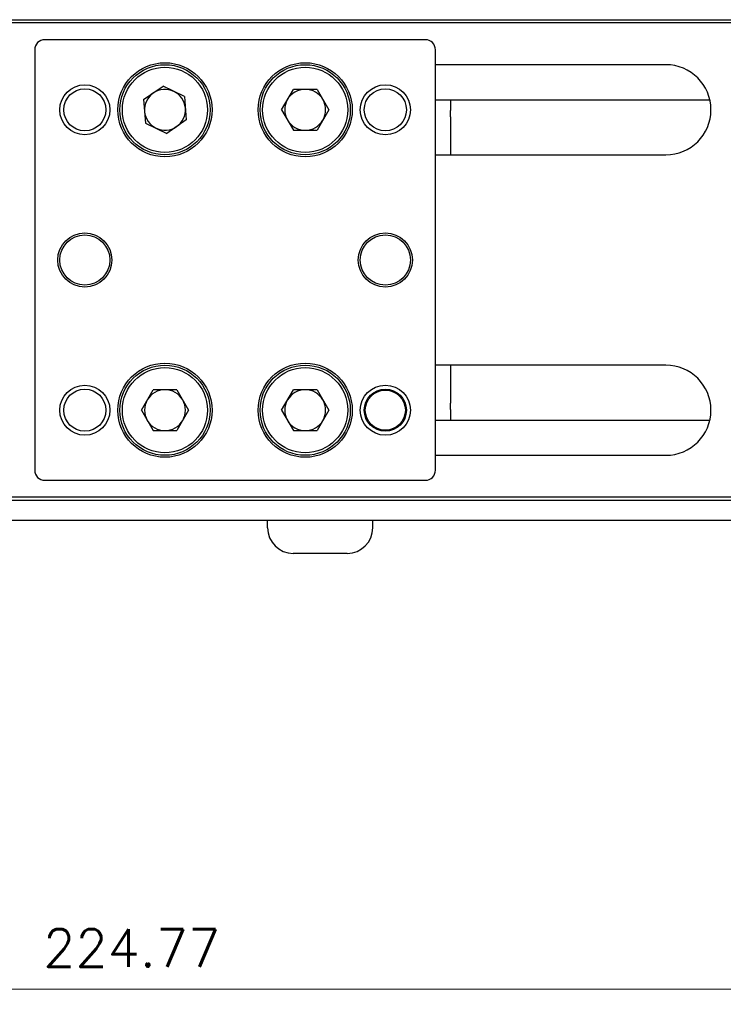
# Model space of a CAD drawing. Header units: inches. Extents: x 0 to 6721, y -3375 to 1330.
# Tile 180 of 196: x 5631 to 5701, y -52 to 47. Entities that reach past the tile are written whole.
import ezdxf

# ---------------------------------------------------------------- set-up
doc = ezdxf.new("R2010")
doc.units = ezdxf.units.IN
doc.header["$MEASUREMENT"] = 0
doc.layers.add('AM_5', color=3, linetype='Continuous', lineweight=15)
doc.layers.add('可見 (ISO)', color=7, linetype='Continuous', lineweight=25)
doc.styles.add('尺寸標註', font='romans.shx', dxfattribs={"bigfont": 'CHINESET.SHX'})
doc.dimstyles.new('CNS1.5$0', dxfattribs={"dimtxt": 3.75, "dimasz": 3.75, "dimexe": 1.5, "dimexo": 1.5, "dimgap": 2.25, "dimtad": 1, "dimtoh": 1, "dimdsep": 46, "dimtxsty": '尺寸標註', "dimcen": 0, "dimclrd": 2, "dimclre": 2, "dimclrt": 1, "dimadec": 0, "dimazin": 2, "dimtp": 0.1, "dimtm": 0.1, "dimtfac": 0.71, "dimtmove": 0, "dimatfit": 0, "dimfxl": 0, "dimlwd": 13, "dimlwe": 13, "dimarcsym": 0})

# ---------------------------------------------------------------- blocks, each defined once
blk = doc.blocks.new('*D499')
at = {"layer": 'AM_5', "color": 2, "lineweight": 13}
for p, q in [((5529.748, 21.09), (5529.748, -51.745)), ((5754.518, 13.39), (5754.518, -51.745)), ((5533.498, -50.245), (5750.768, -50.245))]:
    blk.add_line(p, q, dxfattribs=at)
at = {"layer": 'AM_5', "color": 2}
for points in [[(5533.498, -49.62), (5533.498, -50.87), (5529.748, -50.245)], [(5750.768, -49.62), (5750.768, -50.87), (5754.518, -50.245)]]:
    blk.add_solid(points, dxfattribs=at)
at = {"layer": 'Defpoints', "color": 0}
for p in [(5529.748, 22.59), (5754.518, 14.89), (5754.518, -50.245)]:
    blk.add_point(p, dxfattribs=at)
at = {"layer": 'AM_5', "color": 1, "insert": (5642.133, -46.12), "char_height": 3.75, "attachment_point": 5, "style": '尺寸標註'}
blk.add_mtext('224.77', dxfattribs=at)

msp = doc.modelspace()

# ---------------------------------------------------------------- linework, layer by layer
at = {"layer": '可見 (ISO)'}
for p, q in [((5546.448, 46.59), (5716.448, 46.59)), ((5716.448, 46.29), (5546.448, 46.29)), ((5671.448, 44.59), (5633.448, 44.59)), ((5632.448, 43.59), (5632.448, 1.59)), ((5672.448, 1.59), (5672.448, 43.59)), ((5695.448, 42.09), (5672.448, 42.09)), ((5643.32, 38.605), (5645.263, 39.941)), ((5647.391, 38.926), (5645.263, 39.941)), ((5657.09, 37.59), (5658.269, 39.632)), ((5660.627, 39.632), (5658.269, 39.632)), ((5660.627, 39.632), (5661.806, 37.59)), ((5643.32, 38.605), (5643.505, 36.254)), ((5647.391, 38.926), (5647.577, 36.576)), ((5672.448, 38.59), (5699.836, 38.59)), ((5673.948, 38.59), (5673.948, 37.525)), ((5657.09, 37.59), (5658.269, 35.548)), ((5661.806, 37.59), (5660.627, 35.548)), ((5673.948, 36.886), (5673.948, 37.525)), ((5647.577, 36.576), (5645.634, 35.239)), ((5673.948, 36.886), (5673.948, 33.09)), ((5643.505, 36.254), (5645.634, 35.239)), ((5658.269, 35.548), (5660.627, 35.548)), ((5672.448, 33.09), (5695.448, 33.09)), ((5695.448, 12.09), (5672.448, 12.09)), ((5673.948, 12.09), (5673.948, 8.294)), ((5643.09, 7.589), (5644.268, 9.632)), ((5646.626, 9.633), (5644.268, 9.632)), ((5646.626, 9.633), (5647.806, 7.591)), ((5657.09, 7.591), (5658.27, 9.632)), ((5660.628, 9.632), (5658.27, 9.632)), ((5660.628, 9.632), (5661.806, 7.59)), ((5673.948, 7.655), (5673.948, 8.294)), ((5643.09, 7.589), (5644.27, 5.548)), ((5647.806, 7.591), (5646.628, 5.549)), ((5657.09, 7.591), (5658.269, 5.548)), ((5661.806, 7.59), (5660.627, 5.548)), ((5673.948, 7.655), (5673.948, 6.59)), ((5672.448, 6.59), (5699.836, 6.59)), ((5644.27, 5.548), (5646.628, 5.549)), ((5658.269, 5.548), (5660.627, 5.548)), ((5672.448, 3.09), (5695.448, 3.09)), ((5633.448, 0.59), (5671.448, 0.59)), ((5716.448, -1.11), (5546.448, -1.11)), ((5546.448, -1.41), (5716.448, -1.41)), ((5733.948, -3.41), (5597.948, -3.41)), ((5655.698, -4.15), (5655.698, -3.41)), ((5666.198, -4.15), (5666.198, -3.41)), ((5663.638, -6.71), (5658.258, -6.71))]:
    msp.add_line(p, q, dxfattribs=at)
for centre, radius in [((5645.448, 37.59), 4.7), ((5659.448, 37.59), 4.7), ((5645.448, 37.59), 4.5), ((5645.448, 37.59), 4.25), ((5659.448, 37.59), 4.5), ((5659.448, 37.59), 4.25), ((5637.448, 37.59), 2.5), ((5637.448, 37.59), 2.1), ((5667.448, 37.59), 2.5), ((5667.448, 37.59), 2.1), ((5637.448, 22.59), 2.7), ((5637.448, 22.59), 2.5), ((5667.448, 22.59), 2.7), ((5667.448, 22.59), 2.5), ((5645.448, 7.59), 4.7), ((5645.448, 7.59), 4.5), ((5645.448, 7.59), 4.25), ((5659.448, 7.59), 4.7), ((5659.448, 7.59), 4.5), ((5659.448, 7.59), 4.25), ((5637.448, 7.59), 2.5), ((5667.448, 7.59), 2.5), ((5637.448, 7.59), 2.1), ((5667.448, 7.59), 2.1), ((5667.448, 7.59), 2)]:
    msp.add_circle(centre, radius, dxfattribs=at)
for centre, radius, start, end in [((5633.448, 43.59), 1, 90, 180), ((5671.448, 43.59), 1, 0, 90), ((5695.448, 37.59), 4.5, 270, 90), ((5645.448, 37.59), 2.042, 64.51557, 124.51557), ((5645.448, 37.59), 2.042, 4.51557, 64.51557), ((5659.448, 37.59), 2.042, 90, 150), ((5659.448, 37.59), 2.042, 30, 90), ((5645.448, 37.59), 2.042, 124.51557, 184.51557), ((5659.448, 37.59), 2.042, 150, 210), ((5659.448, 37.59), 2.042, 330, 30), ((5645.448, 37.59), 2.042, 184.51557, 244.51557), ((5645.448, 37.59), 2.042, 304.51557, 4.51557), ((5659.448, 37.59), 2.042, 210, 270), ((5659.448, 37.59), 2.042, 270, 330), ((5645.448, 37.59), 2.042, 244.51557, 304.51557), ((5695.448, 7.59), 4.5, 270, 90), ((5645.448, 7.59), 2.042, 90.02589, 150.02589), ((5645.448, 7.59), 2.042, 30.02589, 90.02589), ((5659.448, 7.59), 2.042, 89.98856, 149.98856), ((5659.448, 7.59), 2.042, 29.98856, 89.98856), ((5645.448, 7.59), 2.042, 150.02589, 210.02589), ((5645.448, 7.59), 2.042, 330.02589, 30.02589), ((5659.448, 7.59), 2.042, 149.98856, 209.98856), ((5659.448, 7.59), 2.042, 329.98856, 29.98856), ((5645.448, 7.59), 2.042, 210.02589, 270.02589), ((5645.448, 7.59), 2.042, 270.02589, 330.02589), ((5659.448, 7.59), 2.042, 209.98856, 269.98856), ((5659.448, 7.59), 2.042, 269.98856, 329.98856), ((5633.448, 1.59), 1, 180, 270), ((5671.448, 1.59), 1, 270, 0), ((5658.258, -4.15), 2.56, 180, 270), ((5663.638, -4.15), 2.56, 270, 0)]:
    msp.add_arc(centre, radius, start, end, dxfattribs=at)

# ---------------------------------------------------------------- dimensions: what is measured, and where the dimension line sits
at = {"layer": 'AM_5'}
dim = msp.add_linear_dim(base=(5754.518, -50.245), p1=(5529.748, 22.59), p2=(5754.518, 14.89), dimstyle='CNS1.5$0', dxfattribs=at)
dim.commit()
dim.dimension.update_dxf_attribs({"geometry": '*D499', "text_midpoint": (5642.133, -46.12)})

doc.saveas('drawing.dxf')
